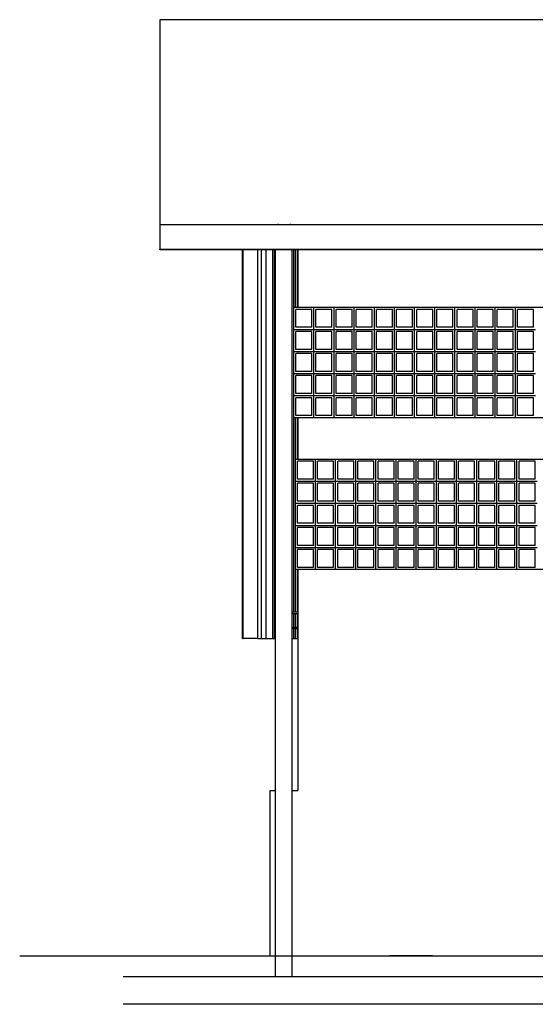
# Model space of a CAD drawing. Header units: inches. Extents: x -33917 to -601, y 26730 to 64098.
# Tile 62 of 80: x -14996 to -14622, y 31006 to 31720. Entities that reach past the tile are written whole.
import ezdxf

# ---------------------------------------------------------------- set-up
doc = ezdxf.new("R2010")
doc.units = ezdxf.units.IN
doc.header["$LTSCALE"] = 0.8
doc.header["$MEASUREMENT"] = 0
doc.set_wipeout_variables(frame=1)
doc.layers.add('Parede', color=7, linetype='Continuous', lineweight=50)

msp = doc.modelspace()

# ---------------------------------------------------------------- linework, layer by layer
at = {"layer": 'Parede', "lineweight": -3}
for p, q in [((-12394.49, 31719.805), (-14894.49, 31719.805)), ((-14894.49, 31719.805), (-14894.49, 31571.505)), ((-14894.49, 31571.505), (-14808.99, 31571.505)), ((-14894.49, 31571.448), (-14894.49, 31571.505)), ((-14894.49, 31571.448), (-14289.382, 31571.448)), ((-14894.49, 31571.448), (-14894.49, 31553.448)), ((-14808.99, 31571.816), (-14808.99, 31571.449)), ((-14808.99, 31571.449), (-14799.99, 31571.449)), ((-14799.994, 31571.505), (-14289.382, 31571.505)), ((-14799.99, 31571.816), (-14799.99, 31571.449)), ((-14894.49, 31553.148), (-14894.49, 31553.448)), ((-14894.49, 31553.448), (-14289.382, 31553.448)), ((-12394.49, 31553.148), (-14894.49, 31553.148)), ((-14834.49, 31271.449), (-14834.49, 31553.148)), ((-14834.085, 31271.449), (-14834.085, 31553.148)), ((-14823.49, 31271.449), (-14823.49, 31553.148)), ((-14820.712, 31271.449), (-14820.712, 31553.148)), ((-14817.462, 31271.449), (-14817.462, 31553.148)), ((-14812.537, 31271.449), (-14812.537, 31553.148)), ((-14811.337, 31271.449), (-14811.337, 31553.148)), ((-14810.49, 31026.449), (-14810.49, 31553.148)), ((-14798.49, 31026.449), (-14798.49, 31553.148)), ((-14797.387, 31511.449), (-14797.387, 31553.148)), ((-14796.087, 31511.449), (-14796.087, 31553.148)), ((-14794.787, 31511.449), (-14794.787, 31553.148)), ((-14794.49, 31553.148), (-14794.49, 31511.449)), ((-14797.387, 31495.449), (-14797.387, 31511.449)), ((-14797.387, 31511.449), (-14794.49, 31511.449)), ((-14784.292, 31509.949), (-14795.887, 31509.949)), ((-14795.887, 31496.949), (-14795.887, 31509.949)), ((-14794.49, 31511.449), (-14257.387, 31511.449)), ((-14784.292, 31496.949), (-14784.292, 31509.949)), ((-14782.792, 31495.449), (-14782.792, 31511.449)), ((-14769.698, 31509.949), (-14781.292, 31509.949)), ((-14781.292, 31496.949), (-14781.292, 31509.949)), ((-14769.698, 31496.949), (-14769.698, 31509.949)), ((-14768.198, 31495.449), (-14768.198, 31511.449)), ((-14755.103, 31509.949), (-14766.698, 31509.949)), ((-14766.698, 31496.949), (-14766.698, 31509.949)), ((-14755.103, 31496.949), (-14755.103, 31509.949)), ((-14753.603, 31495.449), (-14753.603, 31511.449)), ((-14740.509, 31509.949), (-14752.103, 31509.949)), ((-14752.103, 31496.949), (-14752.103, 31509.949)), ((-14740.509, 31496.949), (-14740.509, 31509.949)), ((-14739.009, 31495.449), (-14739.009, 31511.449)), ((-14725.914, 31509.949), (-14737.509, 31509.949)), ((-14737.509, 31496.949), (-14737.509, 31509.949)), ((-14725.914, 31496.949), (-14725.914, 31509.949)), ((-14724.414, 31495.449), (-14724.414, 31511.449)), ((-14711.319, 31509.949), (-14722.914, 31509.949)), ((-14722.914, 31496.949), (-14722.914, 31509.949)), ((-14711.319, 31496.949), (-14711.319, 31509.949)), ((-14709.819, 31495.449), (-14709.819, 31511.449)), ((-14696.725, 31509.949), (-14708.319, 31509.949)), ((-14708.319, 31496.949), (-14708.319, 31509.949)), ((-14696.725, 31496.949), (-14696.725, 31509.949)), ((-14695.225, 31495.449), (-14695.225, 31511.449)), ((-14682.13, 31509.949), (-14693.725, 31509.949)), ((-14693.725, 31496.949), (-14693.725, 31509.949)), ((-14682.13, 31496.949), (-14682.13, 31509.949)), ((-14680.63, 31495.449), (-14680.63, 31511.449)), ((-14667.536, 31509.949), (-14679.13, 31509.949)), ((-14679.13, 31496.949), (-14679.13, 31509.949)), ((-14667.536, 31496.949), (-14667.536, 31509.949)), ((-14666.036, 31495.449), (-14666.036, 31511.449)), ((-14652.941, 31509.949), (-14664.536, 31509.949)), ((-14664.536, 31496.949), (-14664.536, 31509.949)), ((-14652.941, 31496.949), (-14652.941, 31509.949)), ((-14651.441, 31495.449), (-14651.441, 31511.449)), ((-14638.346, 31509.949), (-14649.941, 31509.949)), ((-14649.941, 31496.949), (-14649.941, 31509.949)), ((-14638.346, 31496.949), (-14638.346, 31509.949)), ((-14636.846, 31495.449), (-14636.846, 31511.449)), ((-14623.752, 31509.949), (-14635.346, 31509.949)), ((-14635.346, 31496.949), (-14635.346, 31509.949)), ((-14623.752, 31496.949), (-14623.752, 31509.949)), ((-14797.387, 31479.449), (-14797.387, 31495.449)), ((-14797.387, 31495.449), (-14782.792, 31495.449)), ((-14784.292, 31496.949), (-14795.887, 31496.949)), ((-14782.792, 31479.449), (-14782.792, 31495.449)), ((-14782.792, 31495.449), (-14768.198, 31495.449)), ((-14769.698, 31496.949), (-14781.292, 31496.949)), ((-14768.198, 31479.449), (-14768.198, 31495.449)), ((-14768.198, 31495.449), (-14753.603, 31495.449)), ((-14755.103, 31496.949), (-14766.698, 31496.949)), ((-14753.603, 31479.449), (-14753.603, 31495.449)), ((-14753.603, 31495.449), (-14739.009, 31495.449)), ((-14740.509, 31496.949), (-14752.103, 31496.949)), ((-14739.009, 31479.449), (-14739.009, 31495.449)), ((-14739.009, 31495.449), (-14724.414, 31495.449)), ((-14725.914, 31496.949), (-14737.509, 31496.949)), ((-14724.414, 31479.449), (-14724.414, 31495.449)), ((-14724.414, 31495.449), (-14709.819, 31495.449)), ((-14711.319, 31496.949), (-14722.914, 31496.949)), ((-14709.819, 31479.449), (-14709.819, 31495.449)), ((-14709.819, 31495.449), (-14695.225, 31495.449)), ((-14696.725, 31496.949), (-14708.319, 31496.949)), ((-14695.225, 31479.449), (-14695.225, 31495.449)), ((-14695.225, 31495.449), (-14680.63, 31495.449)), ((-14682.13, 31496.949), (-14693.725, 31496.949)), ((-14680.63, 31479.449), (-14680.63, 31495.449)), ((-14680.63, 31495.449), (-14666.036, 31495.449)), ((-14667.536, 31496.949), (-14679.13, 31496.949)), ((-14666.036, 31479.449), (-14666.036, 31495.449)), ((-14666.036, 31495.449), (-14651.441, 31495.449)), ((-14652.941, 31496.949), (-14664.536, 31496.949)), ((-14651.441, 31479.449), (-14651.441, 31495.449)), ((-14651.441, 31495.449), (-14636.846, 31495.449)), ((-14638.346, 31496.949), (-14649.941, 31496.949)), ((-14636.846, 31479.449), (-14636.846, 31495.449)), ((-14636.846, 31495.449), (-14622.252, 31495.449)), ((-14623.752, 31496.949), (-14635.346, 31496.949)), ((-14784.292, 31493.949), (-14795.887, 31493.949)), ((-14795.887, 31480.949), (-14795.887, 31493.949)), ((-14784.292, 31480.949), (-14784.292, 31493.949)), ((-14769.698, 31493.949), (-14781.292, 31493.949)), ((-14781.292, 31480.949), (-14781.292, 31493.949)), ((-14769.698, 31480.949), (-14769.698, 31493.949)), ((-14755.103, 31493.949), (-14766.698, 31493.949)), ((-14766.698, 31480.949), (-14766.698, 31493.949)), ((-14755.103, 31480.949), (-14755.103, 31493.949)), ((-14740.509, 31493.949), (-14752.103, 31493.949)), ((-14752.103, 31480.949), (-14752.103, 31493.949)), ((-14740.509, 31480.949), (-14740.509, 31493.949)), ((-14725.914, 31493.949), (-14737.509, 31493.949)), ((-14737.509, 31480.949), (-14737.509, 31493.949)), ((-14725.914, 31480.949), (-14725.914, 31493.949)), ((-14711.319, 31493.949), (-14722.914, 31493.949)), ((-14722.914, 31480.949), (-14722.914, 31493.949)), ((-14711.319, 31480.949), (-14711.319, 31493.949)), ((-14696.725, 31493.949), (-14708.319, 31493.949)), ((-14708.319, 31480.949), (-14708.319, 31493.949)), ((-14696.725, 31480.949), (-14696.725, 31493.949)), ((-14682.13, 31493.949), (-14693.725, 31493.949)), ((-14693.725, 31480.949), (-14693.725, 31493.949)), ((-14682.13, 31480.949), (-14682.13, 31493.949)), ((-14667.536, 31493.949), (-14679.13, 31493.949)), ((-14679.13, 31480.949), (-14679.13, 31493.949)), ((-14667.536, 31480.949), (-14667.536, 31493.949)), ((-14652.941, 31493.949), (-14664.536, 31493.949)), ((-14664.536, 31480.949), (-14664.536, 31493.949)), ((-14652.941, 31480.949), (-14652.941, 31493.949)), ((-14638.346, 31493.949), (-14649.941, 31493.949)), ((-14649.941, 31480.949), (-14649.941, 31493.949)), ((-14638.346, 31480.949), (-14638.346, 31493.949)), ((-14623.752, 31493.949), (-14635.346, 31493.949)), ((-14635.346, 31480.949), (-14635.346, 31493.949)), ((-14623.752, 31480.949), (-14623.752, 31493.949)), ((-14784.292, 31480.949), (-14795.887, 31480.949)), ((-14769.698, 31480.949), (-14781.292, 31480.949)), ((-14755.103, 31480.949), (-14766.698, 31480.949)), ((-14740.509, 31480.949), (-14752.103, 31480.949)), ((-14725.914, 31480.949), (-14737.509, 31480.949)), ((-14711.319, 31480.949), (-14722.914, 31480.949)), ((-14696.725, 31480.949), (-14708.319, 31480.949)), ((-14682.13, 31480.949), (-14693.725, 31480.949)), ((-14667.536, 31480.949), (-14679.13, 31480.949)), ((-14652.941, 31480.949), (-14664.536, 31480.949)), ((-14638.346, 31480.949), (-14649.941, 31480.949)), ((-14623.752, 31480.949), (-14635.346, 31480.949)), ((-14797.387, 31463.449), (-14797.387, 31479.449)), ((-14797.387, 31479.449), (-14782.792, 31479.449)), ((-14784.292, 31477.949), (-14795.887, 31477.949)), ((-14795.887, 31464.949), (-14795.887, 31477.949)), ((-14784.292, 31464.949), (-14784.292, 31477.949)), ((-14782.792, 31463.449), (-14782.792, 31479.449)), ((-14782.792, 31479.449), (-14768.198, 31479.449)), ((-14769.698, 31477.949), (-14781.292, 31477.949)), ((-14781.292, 31464.949), (-14781.292, 31477.949)), ((-14769.698, 31464.949), (-14769.698, 31477.949)), ((-14768.198, 31463.449), (-14768.198, 31479.449)), ((-14768.198, 31479.449), (-14753.603, 31479.449)), ((-14755.103, 31477.949), (-14766.698, 31477.949)), ((-14766.698, 31464.949), (-14766.698, 31477.949)), ((-14755.103, 31464.949), (-14755.103, 31477.949)), ((-14753.603, 31463.449), (-14753.603, 31479.449)), ((-14753.603, 31479.449), (-14739.009, 31479.449)), ((-14740.509, 31477.949), (-14752.103, 31477.949)), ((-14752.103, 31464.949), (-14752.103, 31477.949)), ((-14740.509, 31464.949), (-14740.509, 31477.949)), ((-14739.009, 31463.449), (-14739.009, 31479.449)), ((-14739.009, 31479.449), (-14724.414, 31479.449)), ((-14725.914, 31477.949), (-14737.509, 31477.949)), ((-14737.509, 31464.949), (-14737.509, 31477.949)), ((-14725.914, 31464.949), (-14725.914, 31477.949)), ((-14724.414, 31463.449), (-14724.414, 31479.449)), ((-14724.414, 31479.449), (-14709.819, 31479.449)), ((-14711.319, 31477.949), (-14722.914, 31477.949)), ((-14722.914, 31464.949), (-14722.914, 31477.949)), ((-14711.319, 31464.949), (-14711.319, 31477.949)), ((-14709.819, 31463.449), (-14709.819, 31479.449)), ((-14709.819, 31479.449), (-14695.225, 31479.449)), ((-14696.725, 31477.949), (-14708.319, 31477.949)), ((-14708.319, 31464.949), (-14708.319, 31477.949)), ((-14696.725, 31464.949), (-14696.725, 31477.949)), ((-14695.225, 31463.449), (-14695.225, 31479.449)), ((-14695.225, 31479.449), (-14680.63, 31479.449)), ((-14682.13, 31477.949), (-14693.725, 31477.949)), ((-14693.725, 31464.949), (-14693.725, 31477.949)), ((-14682.13, 31464.949), (-14682.13, 31477.949)), ((-14680.63, 31463.449), (-14680.63, 31479.449)), ((-14680.63, 31479.449), (-14666.036, 31479.449)), ((-14667.536, 31477.949), (-14679.13, 31477.949)), ((-14679.13, 31464.949), (-14679.13, 31477.949)), ((-14667.536, 31464.949), (-14667.536, 31477.949)), ((-14666.036, 31463.449), (-14666.036, 31479.449)), ((-14666.036, 31479.449), (-14651.441, 31479.449)), ((-14652.941, 31477.949), (-14664.536, 31477.949)), ((-14664.536, 31464.949), (-14664.536, 31477.949)), ((-14652.941, 31464.949), (-14652.941, 31477.949)), ((-14651.441, 31463.449), (-14651.441, 31479.449)), ((-14651.441, 31479.449), (-14636.846, 31479.449)), ((-14638.346, 31477.949), (-14649.941, 31477.949)), ((-14649.941, 31464.949), (-14649.941, 31477.949)), ((-14638.346, 31464.949), (-14638.346, 31477.949)), ((-14636.846, 31463.449), (-14636.846, 31479.449)), ((-14636.846, 31479.449), (-14622.252, 31479.449)), ((-14623.752, 31477.949), (-14635.346, 31477.949)), ((-14635.346, 31464.949), (-14635.346, 31477.949)), ((-14623.752, 31464.949), (-14623.752, 31477.949)), ((-14797.387, 31447.449), (-14797.387, 31463.449)), ((-14797.387, 31463.449), (-14782.792, 31463.449)), ((-14784.292, 31464.949), (-14795.887, 31464.949)), ((-14784.292, 31461.949), (-14795.887, 31461.949)), ((-14795.887, 31448.949), (-14795.887, 31461.949)), ((-14784.292, 31448.949), (-14784.292, 31461.949)), ((-14782.792, 31447.449), (-14782.792, 31463.449)), ((-14782.792, 31463.449), (-14768.198, 31463.449)), ((-14769.698, 31464.949), (-14781.292, 31464.949)), ((-14769.698, 31461.949), (-14781.292, 31461.949)), ((-14781.292, 31448.949), (-14781.292, 31461.949)), ((-14769.698, 31448.949), (-14769.698, 31461.949)), ((-14768.198, 31447.449), (-14768.198, 31463.449)), ((-14768.198, 31463.449), (-14753.603, 31463.449)), ((-14755.103, 31464.949), (-14766.698, 31464.949)), ((-14755.103, 31461.949), (-14766.698, 31461.949)), ((-14766.698, 31448.949), (-14766.698, 31461.949)), ((-14755.103, 31448.949), (-14755.103, 31461.949)), ((-14753.603, 31447.449), (-14753.603, 31463.449)), ((-14753.603, 31463.449), (-14739.009, 31463.449)), ((-14740.509, 31464.949), (-14752.103, 31464.949)), ((-14740.509, 31461.949), (-14752.103, 31461.949)), ((-14752.103, 31448.949), (-14752.103, 31461.949)), ((-14740.509, 31448.949), (-14740.509, 31461.949)), ((-14739.009, 31447.449), (-14739.009, 31463.449)), ((-14739.009, 31463.449), (-14724.414, 31463.449)), ((-14725.914, 31464.949), (-14737.509, 31464.949)), ((-14725.914, 31461.949), (-14737.509, 31461.949)), ((-14737.509, 31448.949), (-14737.509, 31461.949)), ((-14725.914, 31448.949), (-14725.914, 31461.949)), ((-14724.414, 31447.449), (-14724.414, 31463.449)), ((-14724.414, 31463.449), (-14709.819, 31463.449)), ((-14711.319, 31464.949), (-14722.914, 31464.949)), ((-14711.319, 31461.949), (-14722.914, 31461.949)), ((-14722.914, 31448.949), (-14722.914, 31461.949)), ((-14711.319, 31448.949), (-14711.319, 31461.949)), ((-14709.819, 31447.449), (-14709.819, 31463.449)), ((-14709.819, 31463.449), (-14695.225, 31463.449)), ((-14696.725, 31464.949), (-14708.319, 31464.949)), ((-14696.725, 31461.949), (-14708.319, 31461.949)), ((-14708.319, 31448.949), (-14708.319, 31461.949)), ((-14696.725, 31448.949), (-14696.725, 31461.949)), ((-14695.225, 31447.449), (-14695.225, 31463.449)), ((-14695.225, 31463.449), (-14680.63, 31463.449)), ((-14682.13, 31464.949), (-14693.725, 31464.949)), ((-14682.13, 31461.949), (-14693.725, 31461.949)), ((-14693.725, 31448.949), (-14693.725, 31461.949)), ((-14682.13, 31448.949), (-14682.13, 31461.949)), ((-14680.63, 31447.449), (-14680.63, 31463.449)), ((-14680.63, 31463.449), (-14666.036, 31463.449)), ((-14667.536, 31464.949), (-14679.13, 31464.949)), ((-14667.536, 31461.949), (-14679.13, 31461.949)), ((-14679.13, 31448.949), (-14679.13, 31461.949)), ((-14667.536, 31448.949), (-14667.536, 31461.949)), ((-14666.036, 31447.449), (-14666.036, 31463.449)), ((-14666.036, 31463.449), (-14651.441, 31463.449)), ((-14652.941, 31464.949), (-14664.536, 31464.949)), ((-14652.941, 31461.949), (-14664.536, 31461.949)), ((-14664.536, 31448.949), (-14664.536, 31461.949)), ((-14652.941, 31448.949), (-14652.941, 31461.949)), ((-14651.441, 31447.449), (-14651.441, 31463.449)), ((-14651.441, 31463.449), (-14636.846, 31463.449)), ((-14638.346, 31464.949), (-14649.941, 31464.949)), ((-14638.346, 31461.949), (-14649.941, 31461.949)), ((-14649.941, 31448.949), (-14649.941, 31461.949)), ((-14638.346, 31448.949), (-14638.346, 31461.949)), ((-14636.846, 31447.449), (-14636.846, 31463.449)), ((-14636.846, 31463.449), (-14622.252, 31463.449)), ((-14623.752, 31464.949), (-14635.346, 31464.949)), ((-14623.752, 31461.949), (-14635.346, 31461.949)), ((-14635.346, 31448.949), (-14635.346, 31461.949)), ((-14623.752, 31448.949), (-14623.752, 31461.949)), ((-14797.387, 31431.449), (-14797.387, 31447.449)), ((-14797.387, 31447.449), (-14782.792, 31447.449)), ((-14784.292, 31448.949), (-14795.887, 31448.949)), ((-14784.292, 31445.949), (-14795.887, 31445.949)), ((-14795.887, 31432.949), (-14795.887, 31445.949)), ((-14784.292, 31432.949), (-14784.292, 31445.949)), ((-14782.792, 31431.449), (-14782.792, 31447.449)), ((-14782.792, 31447.449), (-14768.198, 31447.449)), ((-14769.698, 31448.949), (-14781.292, 31448.949)), ((-14769.698, 31445.949), (-14781.292, 31445.949)), ((-14781.292, 31432.949), (-14781.292, 31445.949)), ((-14769.698, 31432.949), (-14769.698, 31445.949)), ((-14768.198, 31431.449), (-14768.198, 31447.449)), ((-14768.198, 31447.449), (-14753.603, 31447.449)), ((-14755.103, 31448.949), (-14766.698, 31448.949)), ((-14755.103, 31445.949), (-14766.698, 31445.949)), ((-14766.698, 31432.949), (-14766.698, 31445.949)), ((-14755.103, 31432.949), (-14755.103, 31445.949)), ((-14753.603, 31431.449), (-14753.603, 31447.449)), ((-14753.603, 31447.449), (-14739.009, 31447.449)), ((-14740.509, 31448.949), (-14752.103, 31448.949)), ((-14740.509, 31445.949), (-14752.103, 31445.949)), ((-14752.103, 31432.949), (-14752.103, 31445.949)), ((-14740.509, 31432.949), (-14740.509, 31445.949)), ((-14739.009, 31431.449), (-14739.009, 31447.449)), ((-14739.009, 31447.449), (-14724.414, 31447.449)), ((-14725.914, 31448.949), (-14737.509, 31448.949)), ((-14725.914, 31445.949), (-14737.509, 31445.949)), ((-14737.509, 31432.949), (-14737.509, 31445.949)), ((-14725.914, 31432.949), (-14725.914, 31445.949)), ((-14724.414, 31431.449), (-14724.414, 31447.449)), ((-14724.414, 31447.449), (-14709.819, 31447.449)), ((-14711.319, 31448.949), (-14722.914, 31448.949)), ((-14711.319, 31445.949), (-14722.914, 31445.949)), ((-14722.914, 31432.949), (-14722.914, 31445.949)), ((-14711.319, 31432.949), (-14711.319, 31445.949)), ((-14709.819, 31431.449), (-14709.819, 31447.449)), ((-14709.819, 31447.449), (-14695.225, 31447.449)), ((-14696.725, 31448.949), (-14708.319, 31448.949)), ((-14696.725, 31445.949), (-14708.319, 31445.949)), ((-14708.319, 31432.949), (-14708.319, 31445.949)), ((-14696.725, 31432.949), (-14696.725, 31445.949)), ((-14695.225, 31431.449), (-14695.225, 31447.449)), ((-14695.225, 31447.449), (-14680.63, 31447.449)), ((-14682.13, 31448.949), (-14693.725, 31448.949)), ((-14682.13, 31445.949), (-14693.725, 31445.949)), ((-14693.725, 31432.949), (-14693.725, 31445.949)), ((-14682.13, 31432.949), (-14682.13, 31445.949)), ((-14680.63, 31431.449), (-14680.63, 31447.449)), ((-14680.63, 31447.449), (-14666.036, 31447.449)), ((-14667.536, 31448.949), (-14679.13, 31448.949)), ((-14667.536, 31445.949), (-14679.13, 31445.949)), ((-14679.13, 31432.949), (-14679.13, 31445.949)), ((-14667.536, 31432.949), (-14667.536, 31445.949)), ((-14666.036, 31431.449), (-14666.036, 31447.449)), ((-14666.036, 31447.449), (-14651.441, 31447.449)), ((-14652.941, 31448.949), (-14664.536, 31448.949)), ((-14652.941, 31445.949), (-14664.536, 31445.949)), ((-14664.536, 31432.949), (-14664.536, 31445.949)), ((-14652.941, 31432.949), (-14652.941, 31445.949)), ((-14651.441, 31431.449), (-14651.441, 31447.449)), ((-14651.441, 31447.449), (-14636.846, 31447.449)), ((-14638.346, 31448.949), (-14649.941, 31448.949)), ((-14638.346, 31445.949), (-14649.941, 31445.949)), ((-14649.941, 31432.949), (-14649.941, 31445.949)), ((-14638.346, 31432.949), (-14638.346, 31445.949)), ((-14636.846, 31431.449), (-14636.846, 31447.449)), ((-14636.846, 31447.449), (-14622.252, 31447.449)), ((-14623.752, 31448.949), (-14635.346, 31448.949)), ((-14623.752, 31445.949), (-14635.346, 31445.949)), ((-14635.346, 31432.949), (-14635.346, 31445.949)), ((-14623.752, 31432.949), (-14623.752, 31445.949)), ((-14797.387, 31290.449), (-14797.387, 31431.449)), ((-14794.49, 31431.449), (-14797.387, 31431.449)), ((-14796.087, 31401.449), (-14796.087, 31431.449)), ((-14784.292, 31432.949), (-14795.887, 31432.949)), ((-14794.787, 31401.449), (-14794.787, 31431.449)), ((-14794.49, 31431.449), (-14794.49, 31401.449)), ((-14257.387, 31431.449), (-14794.49, 31431.449)), ((-14769.698, 31432.949), (-14781.292, 31432.949)), ((-14755.103, 31432.949), (-14766.698, 31432.949)), ((-14740.509, 31432.949), (-14752.103, 31432.949)), ((-14725.914, 31432.949), (-14737.509, 31432.949)), ((-14711.319, 31432.949), (-14722.914, 31432.949)), ((-14696.725, 31432.949), (-14708.319, 31432.949)), ((-14682.13, 31432.949), (-14693.725, 31432.949)), ((-14667.536, 31432.949), (-14679.13, 31432.949)), ((-14652.941, 31432.949), (-14664.536, 31432.949)), ((-14638.346, 31432.949), (-14649.941, 31432.949)), ((-14623.752, 31432.949), (-14635.346, 31432.949)), ((-14796.22, 31385.449), (-14796.22, 31401.449)), ((-14796.22, 31401.449), (-14794.49, 31401.449)), ((-14783.125, 31399.949), (-14794.72, 31399.949)), ((-14794.72, 31386.949), (-14794.72, 31399.949)), ((-14794.49, 31401.449), (-14256.22, 31401.449)), ((-14783.125, 31386.949), (-14783.125, 31399.949)), ((-14781.625, 31385.449), (-14781.625, 31401.449)), ((-14768.531, 31399.949), (-14780.125, 31399.949)), ((-14780.125, 31386.949), (-14780.125, 31399.949)), ((-14768.531, 31386.949), (-14768.531, 31399.949)), ((-14767.031, 31385.449), (-14767.031, 31401.449)), ((-14753.936, 31399.949), (-14765.531, 31399.949)), ((-14765.531, 31386.949), (-14765.531, 31399.949)), ((-14753.936, 31386.949), (-14753.936, 31399.949)), ((-14752.436, 31385.449), (-14752.436, 31401.449)), ((-14739.342, 31399.949), (-14750.936, 31399.949)), ((-14750.936, 31386.949), (-14750.936, 31399.949)), ((-14739.342, 31386.949), (-14739.342, 31399.949)), ((-14737.842, 31385.449), (-14737.842, 31401.449)), ((-14724.747, 31399.949), (-14736.342, 31399.949)), ((-14736.342, 31386.949), (-14736.342, 31399.949)), ((-14724.747, 31386.949), (-14724.747, 31399.949)), ((-14723.247, 31385.449), (-14723.247, 31401.449)), ((-14710.153, 31399.949), (-14721.747, 31399.949)), ((-14721.747, 31386.949), (-14721.747, 31399.949)), ((-14710.153, 31386.949), (-14710.153, 31399.949)), ((-14708.653, 31385.449), (-14708.653, 31401.449)), ((-14695.558, 31399.949), (-14707.153, 31399.949)), ((-14707.153, 31386.949), (-14707.153, 31399.949)), ((-14695.558, 31386.949), (-14695.558, 31399.949)), ((-14694.058, 31385.449), (-14694.058, 31401.449)), ((-14680.963, 31399.949), (-14692.558, 31399.949)), ((-14692.558, 31386.949), (-14692.558, 31399.949)), ((-14680.963, 31386.949), (-14680.963, 31399.949)), ((-14679.463, 31385.449), (-14679.463, 31401.449)), ((-14666.369, 31399.949), (-14677.963, 31399.949)), ((-14677.963, 31386.949), (-14677.963, 31399.949)), ((-14666.369, 31386.949), (-14666.369, 31399.949)), ((-14664.869, 31385.449), (-14664.869, 31401.449)), ((-14651.774, 31399.949), (-14663.369, 31399.949)), ((-14663.369, 31386.949), (-14663.369, 31399.949)), ((-14651.774, 31386.949), (-14651.774, 31399.949)), ((-14650.274, 31385.449), (-14650.274, 31401.449)), ((-14637.18, 31399.949), (-14648.774, 31399.949)), ((-14648.774, 31386.949), (-14648.774, 31399.949)), ((-14637.18, 31386.949), (-14637.18, 31399.949)), ((-14635.68, 31385.449), (-14635.68, 31401.449)), ((-14622.585, 31399.949), (-14634.18, 31399.949)), ((-14634.18, 31386.949), (-14634.18, 31399.949)), ((-14622.585, 31386.949), (-14622.585, 31399.949)), ((-14796.22, 31369.449), (-14796.22, 31385.449)), ((-14796.22, 31385.449), (-14781.625, 31385.449)), ((-14783.125, 31386.949), (-14794.72, 31386.949)), ((-14783.125, 31383.949), (-14794.72, 31383.949)), ((-14794.72, 31370.949), (-14794.72, 31383.949)), ((-14783.125, 31370.949), (-14783.125, 31383.949)), ((-14781.625, 31369.449), (-14781.625, 31385.449)), ((-14781.625, 31385.449), (-14767.031, 31385.449)), ((-14768.531, 31386.949), (-14780.125, 31386.949)), ((-14768.531, 31383.949), (-14780.125, 31383.949)), ((-14780.125, 31370.949), (-14780.125, 31383.949)), ((-14768.531, 31370.949), (-14768.531, 31383.949)), ((-14767.031, 31369.449), (-14767.031, 31385.449)), ((-14767.031, 31385.449), (-14752.436, 31385.449)), ((-14753.936, 31386.949), (-14765.531, 31386.949)), ((-14753.936, 31383.949), (-14765.531, 31383.949)), ((-14765.531, 31370.949), (-14765.531, 31383.949)), ((-14753.936, 31370.949), (-14753.936, 31383.949)), ((-14752.436, 31369.449), (-14752.436, 31385.449)), ((-14752.436, 31385.449), (-14737.842, 31385.449)), ((-14739.342, 31386.949), (-14750.936, 31386.949)), ((-14739.342, 31383.949), (-14750.936, 31383.949)), ((-14750.936, 31370.949), (-14750.936, 31383.949)), ((-14739.342, 31370.949), (-14739.342, 31383.949)), ((-14737.842, 31369.449), (-14737.842, 31385.449)), ((-14737.842, 31385.449), (-14723.247, 31385.449)), ((-14724.747, 31386.949), (-14736.342, 31386.949)), ((-14724.747, 31383.949), (-14736.342, 31383.949)), ((-14736.342, 31370.949), (-14736.342, 31383.949)), ((-14724.747, 31370.949), (-14724.747, 31383.949)), ((-14723.247, 31369.449), (-14723.247, 31385.449)), ((-14723.247, 31385.449), (-14708.653, 31385.449)), ((-14710.153, 31386.949), (-14721.747, 31386.949)), ((-14710.153, 31383.949), (-14721.747, 31383.949)), ((-14721.747, 31370.949), (-14721.747, 31383.949)), ((-14710.153, 31370.949), (-14710.153, 31383.949)), ((-14708.653, 31369.449), (-14708.653, 31385.449)), ((-14708.653, 31385.449), (-14694.058, 31385.449)), ((-14695.558, 31386.949), (-14707.153, 31386.949)), ((-14695.558, 31383.949), (-14707.153, 31383.949)), ((-14707.153, 31370.949), (-14707.153, 31383.949)), ((-14695.558, 31370.949), (-14695.558, 31383.949)), ((-14694.058, 31369.449), (-14694.058, 31385.449)), ((-14694.058, 31385.449), (-14679.463, 31385.449)), ((-14680.963, 31386.949), (-14692.558, 31386.949)), ((-14680.963, 31383.949), (-14692.558, 31383.949)), ((-14692.558, 31370.949), (-14692.558, 31383.949)), ((-14680.963, 31370.949), (-14680.963, 31383.949)), ((-14679.463, 31369.449), (-14679.463, 31385.449)), ((-14679.463, 31385.449), (-14664.869, 31385.449)), ((-14666.369, 31386.949), (-14677.963, 31386.949)), ((-14666.369, 31383.949), (-14677.963, 31383.949)), ((-14677.963, 31370.949), (-14677.963, 31383.949)), ((-14666.369, 31370.949), (-14666.369, 31383.949)), ((-14664.869, 31369.449), (-14664.869, 31385.449)), ((-14664.869, 31385.449), (-14650.274, 31385.449)), ((-14651.774, 31386.949), (-14663.369, 31386.949)), ((-14651.774, 31383.949), (-14663.369, 31383.949)), ((-14663.369, 31370.949), (-14663.369, 31383.949)), ((-14651.774, 31370.949), (-14651.774, 31383.949)), ((-14650.274, 31369.449), (-14650.274, 31385.449)), ((-14650.274, 31385.449), (-14635.68, 31385.449)), ((-14637.18, 31386.949), (-14648.774, 31386.949)), ((-14637.18, 31383.949), (-14648.774, 31383.949)), ((-14648.774, 31370.949), (-14648.774, 31383.949)), ((-14637.18, 31370.949), (-14637.18, 31383.949)), ((-14635.68, 31369.449), (-14635.68, 31385.449)), ((-14635.68, 31385.449), (-14621.085, 31385.449)), ((-14622.585, 31386.949), (-14634.18, 31386.949)), ((-14622.585, 31383.949), (-14634.18, 31383.949)), ((-14634.18, 31370.949), (-14634.18, 31383.949)), ((-14622.585, 31370.949), (-14622.585, 31383.949)), ((-14796.22, 31353.449), (-14796.22, 31369.449)), ((-14796.22, 31369.449), (-14781.625, 31369.449)), ((-14783.125, 31370.949), (-14794.72, 31370.949)), ((-14783.125, 31367.949), (-14794.72, 31367.949)), ((-14794.72, 31354.949), (-14794.72, 31367.949)), ((-14783.125, 31354.949), (-14783.125, 31367.949)), ((-14781.625, 31353.449), (-14781.625, 31369.449)), ((-14781.625, 31369.449), (-14767.031, 31369.449)), ((-14768.531, 31370.949), (-14780.125, 31370.949)), ((-14768.531, 31367.949), (-14780.125, 31367.949)), ((-14780.125, 31354.949), (-14780.125, 31367.949)), ((-14768.531, 31354.949), (-14768.531, 31367.949)), ((-14767.031, 31353.449), (-14767.031, 31369.449)), ((-14767.031, 31369.449), (-14752.436, 31369.449)), ((-14753.936, 31370.949), (-14765.531, 31370.949)), ((-14753.936, 31367.949), (-14765.531, 31367.949)), ((-14765.531, 31354.949), (-14765.531, 31367.949)), ((-14753.936, 31354.949), (-14753.936, 31367.949)), ((-14752.436, 31353.449), (-14752.436, 31369.449)), ((-14752.436, 31369.449), (-14737.842, 31369.449)), ((-14739.342, 31370.949), (-14750.936, 31370.949)), ((-14739.342, 31367.949), (-14750.936, 31367.949)), ((-14750.936, 31354.949), (-14750.936, 31367.949)), ((-14739.342, 31354.949), (-14739.342, 31367.949)), ((-14737.842, 31353.449), (-14737.842, 31369.449)), ((-14737.842, 31369.449), (-14723.247, 31369.449)), ((-14724.747, 31370.949), (-14736.342, 31370.949)), ((-14724.747, 31367.949), (-14736.342, 31367.949)), ((-14736.342, 31354.949), (-14736.342, 31367.949)), ((-14724.747, 31354.949), (-14724.747, 31367.949)), ((-14723.247, 31353.449), (-14723.247, 31369.449)), ((-14723.247, 31369.449), (-14708.653, 31369.449)), ((-14710.153, 31370.949), (-14721.747, 31370.949)), ((-14710.153, 31367.949), (-14721.747, 31367.949)), ((-14721.747, 31354.949), (-14721.747, 31367.949)), ((-14710.153, 31354.949), (-14710.153, 31367.949)), ((-14708.653, 31353.449), (-14708.653, 31369.449)), ((-14708.653, 31369.449), (-14694.058, 31369.449)), ((-14695.558, 31370.949), (-14707.153, 31370.949)), ((-14695.558, 31367.949), (-14707.153, 31367.949)), ((-14707.153, 31354.949), (-14707.153, 31367.949)), ((-14695.558, 31354.949), (-14695.558, 31367.949)), ((-14694.058, 31353.449), (-14694.058, 31369.449)), ((-14694.058, 31369.449), (-14679.463, 31369.449)), ((-14680.963, 31370.949), (-14692.558, 31370.949)), ((-14680.963, 31367.949), (-14692.558, 31367.949)), ((-14692.558, 31354.949), (-14692.558, 31367.949)), ((-14680.963, 31354.949), (-14680.963, 31367.949)), ((-14679.463, 31353.449), (-14679.463, 31369.449)), ((-14679.463, 31369.449), (-14664.869, 31369.449)), ((-14666.369, 31370.949), (-14677.963, 31370.949)), ((-14666.369, 31367.949), (-14677.963, 31367.949)), ((-14677.963, 31354.949), (-14677.963, 31367.949)), ((-14666.369, 31354.949), (-14666.369, 31367.949)), ((-14664.869, 31353.449), (-14664.869, 31369.449)), ((-14664.869, 31369.449), (-14650.274, 31369.449)), ((-14651.774, 31370.949), (-14663.369, 31370.949)), ((-14651.774, 31367.949), (-14663.369, 31367.949)), ((-14663.369, 31354.949), (-14663.369, 31367.949)), ((-14651.774, 31354.949), (-14651.774, 31367.949)), ((-14650.274, 31353.449), (-14650.274, 31369.449)), ((-14650.274, 31369.449), (-14635.68, 31369.449)), ((-14637.18, 31370.949), (-14648.774, 31370.949)), ((-14637.18, 31367.949), (-14648.774, 31367.949)), ((-14648.774, 31354.949), (-14648.774, 31367.949)), ((-14637.18, 31354.949), (-14637.18, 31367.949)), ((-14635.68, 31353.449), (-14635.68, 31369.449)), ((-14635.68, 31369.449), (-14621.085, 31369.449)), ((-14622.585, 31370.949), (-14634.18, 31370.949)), ((-14622.585, 31367.949), (-14634.18, 31367.949)), ((-14634.18, 31354.949), (-14634.18, 31367.949)), ((-14622.585, 31354.949), (-14622.585, 31367.949)), ((-14796.22, 31337.449), (-14796.22, 31353.449)), ((-14796.22, 31353.449), (-14781.625, 31353.449)), ((-14783.125, 31354.949), (-14794.72, 31354.949)), ((-14781.625, 31337.449), (-14781.625, 31353.449)), ((-14781.625, 31353.449), (-14767.031, 31353.449)), ((-14768.531, 31354.949), (-14780.125, 31354.949)), ((-14767.031, 31337.449), (-14767.031, 31353.449)), ((-14767.031, 31353.449), (-14752.436, 31353.449)), ((-14753.936, 31354.949), (-14765.531, 31354.949)), ((-14752.436, 31337.449), (-14752.436, 31353.449)), ((-14752.436, 31353.449), (-14737.842, 31353.449)), ((-14739.342, 31354.949), (-14750.936, 31354.949)), ((-14737.842, 31337.449), (-14737.842, 31353.449)), ((-14737.842, 31353.449), (-14723.247, 31353.449)), ((-14724.747, 31354.949), (-14736.342, 31354.949)), ((-14723.247, 31337.449), (-14723.247, 31353.449)), ((-14723.247, 31353.449), (-14708.653, 31353.449)), ((-14710.153, 31354.949), (-14721.747, 31354.949)), ((-14708.653, 31337.449), (-14708.653, 31353.449)), ((-14708.653, 31353.449), (-14694.058, 31353.449)), ((-14695.558, 31354.949), (-14707.153, 31354.949)), ((-14694.058, 31337.449), (-14694.058, 31353.449)), ((-14694.058, 31353.449), (-14679.463, 31353.449)), ((-14680.963, 31354.949), (-14692.558, 31354.949)), ((-14679.463, 31337.449), (-14679.463, 31353.449)), ((-14679.463, 31353.449), (-14664.869, 31353.449)), ((-14666.369, 31354.949), (-14677.963, 31354.949)), ((-14664.869, 31337.449), (-14664.869, 31353.449)), ((-14664.869, 31353.449), (-14650.274, 31353.449)), ((-14651.774, 31354.949), (-14663.369, 31354.949)), ((-14650.274, 31337.449), (-14650.274, 31353.449)), ((-14650.274, 31353.449), (-14635.68, 31353.449)), ((-14637.18, 31354.949), (-14648.774, 31354.949)), ((-14635.68, 31337.449), (-14635.68, 31353.449)), ((-14635.68, 31353.449), (-14621.085, 31353.449)), ((-14622.585, 31354.949), (-14634.18, 31354.949)), ((-14783.125, 31351.949), (-14794.72, 31351.949)), ((-14794.72, 31338.949), (-14794.72, 31351.949)), ((-14783.125, 31338.949), (-14783.125, 31351.949)), ((-14768.531, 31351.949), (-14780.125, 31351.949)), ((-14780.125, 31338.949), (-14780.125, 31351.949)), ((-14768.531, 31338.949), (-14768.531, 31351.949)), ((-14753.936, 31351.949), (-14765.531, 31351.949)), ((-14765.531, 31338.949), (-14765.531, 31351.949)), ((-14753.936, 31338.949), (-14753.936, 31351.949)), ((-14739.342, 31351.949), (-14750.936, 31351.949)), ((-14750.936, 31338.949), (-14750.936, 31351.949)), ((-14739.342, 31338.949), (-14739.342, 31351.949)), ((-14724.747, 31351.949), (-14736.342, 31351.949)), ((-14736.342, 31338.949), (-14736.342, 31351.949)), ((-14724.747, 31338.949), (-14724.747, 31351.949)), ((-14710.153, 31351.949), (-14721.747, 31351.949)), ((-14721.747, 31338.949), (-14721.747, 31351.949)), ((-14710.153, 31338.949), (-14710.153, 31351.949)), ((-14695.558, 31351.949), (-14707.153, 31351.949)), ((-14707.153, 31338.949), (-14707.153, 31351.949)), ((-14695.558, 31338.949), (-14695.558, 31351.949)), ((-14680.963, 31351.949), (-14692.558, 31351.949)), ((-14692.558, 31338.949), (-14692.558, 31351.949)), ((-14680.963, 31338.949), (-14680.963, 31351.949)), ((-14666.369, 31351.949), (-14677.963, 31351.949)), ((-14677.963, 31338.949), (-14677.963, 31351.949)), ((-14666.369, 31338.949), (-14666.369, 31351.949)), ((-14651.774, 31351.949), (-14663.369, 31351.949)), ((-14663.369, 31338.949), (-14663.369, 31351.949)), ((-14651.774, 31338.949), (-14651.774, 31351.949)), ((-14637.18, 31351.949), (-14648.774, 31351.949)), ((-14648.774, 31338.949), (-14648.774, 31351.949)), ((-14637.18, 31338.949), (-14637.18, 31351.949)), ((-14622.585, 31351.949), (-14634.18, 31351.949)), ((-14634.18, 31338.949), (-14634.18, 31351.949)), ((-14622.585, 31338.949), (-14622.585, 31351.949)), ((-14783.125, 31338.949), (-14794.72, 31338.949)), ((-14768.531, 31338.949), (-14780.125, 31338.949)), ((-14753.936, 31338.949), (-14765.531, 31338.949)), ((-14739.342, 31338.949), (-14750.936, 31338.949)), ((-14724.747, 31338.949), (-14736.342, 31338.949)), ((-14710.153, 31338.949), (-14721.747, 31338.949)), ((-14695.558, 31338.949), (-14707.153, 31338.949)), ((-14680.963, 31338.949), (-14692.558, 31338.949)), ((-14666.369, 31338.949), (-14677.963, 31338.949)), ((-14651.774, 31338.949), (-14663.369, 31338.949)), ((-14637.18, 31338.949), (-14648.774, 31338.949)), ((-14622.585, 31338.949), (-14634.18, 31338.949)), ((-14796.22, 31321.449), (-14796.22, 31337.449)), ((-14796.22, 31337.449), (-14781.625, 31337.449)), ((-14783.125, 31335.949), (-14794.72, 31335.949)), ((-14794.72, 31322.949), (-14794.72, 31335.949)), ((-14783.125, 31322.949), (-14783.125, 31335.949)), ((-14781.625, 31321.449), (-14781.625, 31337.449)), ((-14781.625, 31337.449), (-14767.031, 31337.449)), ((-14768.531, 31335.949), (-14780.125, 31335.949)), ((-14780.125, 31322.949), (-14780.125, 31335.949)), ((-14768.531, 31322.949), (-14768.531, 31335.949)), ((-14767.031, 31321.449), (-14767.031, 31337.449)), ((-14767.031, 31337.449), (-14752.436, 31337.449)), ((-14753.936, 31335.949), (-14765.531, 31335.949)), ((-14765.531, 31322.949), (-14765.531, 31335.949)), ((-14753.936, 31322.949), (-14753.936, 31335.949)), ((-14752.436, 31321.449), (-14752.436, 31337.449)), ((-14752.436, 31337.449), (-14737.842, 31337.449)), ((-14739.342, 31335.949), (-14750.936, 31335.949)), ((-14750.936, 31322.949), (-14750.936, 31335.949)), ((-14739.342, 31322.949), (-14739.342, 31335.949)), ((-14737.842, 31321.449), (-14737.842, 31337.449)), ((-14737.842, 31337.449), (-14723.247, 31337.449)), ((-14724.747, 31335.949), (-14736.342, 31335.949)), ((-14736.342, 31322.949), (-14736.342, 31335.949)), ((-14724.747, 31322.949), (-14724.747, 31335.949)), ((-14723.247, 31321.449), (-14723.247, 31337.449)), ((-14723.247, 31337.449), (-14708.653, 31337.449)), ((-14710.153, 31335.949), (-14721.747, 31335.949)), ((-14721.747, 31322.949), (-14721.747, 31335.949)), ((-14710.153, 31322.949), (-14710.153, 31335.949)), ((-14708.653, 31321.449), (-14708.653, 31337.449)), ((-14708.653, 31337.449), (-14694.058, 31337.449)), ((-14695.558, 31335.949), (-14707.153, 31335.949)), ((-14707.153, 31322.949), (-14707.153, 31335.949)), ((-14695.558, 31322.949), (-14695.558, 31335.949)), ((-14694.058, 31321.449), (-14694.058, 31337.449)), ((-14694.058, 31337.449), (-14679.463, 31337.449)), ((-14680.963, 31335.949), (-14692.558, 31335.949)), ((-14692.558, 31322.949), (-14692.558, 31335.949)), ((-14680.963, 31322.949), (-14680.963, 31335.949)), ((-14679.463, 31321.449), (-14679.463, 31337.449)), ((-14679.463, 31337.449), (-14664.869, 31337.449)), ((-14666.369, 31335.949), (-14677.963, 31335.949)), ((-14677.963, 31322.949), (-14677.963, 31335.949)), ((-14666.369, 31322.949), (-14666.369, 31335.949)), ((-14664.869, 31321.449), (-14664.869, 31337.449)), ((-14664.869, 31337.449), (-14650.274, 31337.449)), ((-14651.774, 31335.949), (-14663.369, 31335.949)), ((-14663.369, 31322.949), (-14663.369, 31335.949)), ((-14651.774, 31322.949), (-14651.774, 31335.949)), ((-14650.274, 31321.449), (-14650.274, 31337.449)), ((-14650.274, 31337.449), (-14635.68, 31337.449)), ((-14637.18, 31335.949), (-14648.774, 31335.949)), ((-14648.774, 31322.949), (-14648.774, 31335.949)), ((-14637.18, 31322.949), (-14637.18, 31335.949)), ((-14635.68, 31321.449), (-14635.68, 31337.449)), ((-14635.68, 31337.449), (-14621.085, 31337.449)), ((-14622.585, 31335.949), (-14634.18, 31335.949)), ((-14634.18, 31322.949), (-14634.18, 31335.949)), ((-14622.585, 31322.949), (-14622.585, 31335.949)), ((-14794.49, 31321.449), (-14796.22, 31321.449)), ((-14796.087, 31290.449), (-14796.087, 31321.449)), ((-14794.787, 31290.449), (-14794.787, 31321.449)), ((-14783.125, 31322.949), (-14794.72, 31322.949)), ((-14794.49, 31321.449), (-14794.49, 31161.449)), ((-14256.22, 31321.449), (-14794.49, 31321.449)), ((-14768.531, 31322.949), (-14780.125, 31322.949)), ((-14753.936, 31322.949), (-14765.531, 31322.949)), ((-14739.342, 31322.949), (-14750.936, 31322.949)), ((-14724.747, 31322.949), (-14736.342, 31322.949)), ((-14710.153, 31322.949), (-14721.747, 31322.949)), ((-14695.558, 31322.949), (-14707.153, 31322.949)), ((-14680.963, 31322.949), (-14692.558, 31322.949)), ((-14666.369, 31322.949), (-14677.963, 31322.949)), ((-14651.774, 31322.949), (-14663.369, 31322.949)), ((-14637.18, 31322.949), (-14648.774, 31322.949)), ((-14622.585, 31322.949), (-14634.18, 31322.949)), ((-14794.49, 31290.449), (-14798.49, 31290.449)), ((-14794.49, 31289.449), (-14798.49, 31289.449)), ((-14797.387, 31279.449), (-14797.387, 31289.449)), ((-14796.087, 31279.449), (-14796.087, 31289.449)), ((-14794.787, 31279.449), (-14794.787, 31289.449)), ((-14794.49, 31279.449), (-14798.49, 31279.449)), ((-14794.49, 31278.449), (-14798.49, 31278.449)), ((-14797.387, 31271.449), (-14797.387, 31278.449)), ((-14796.087, 31271.449), (-14796.087, 31278.449)), ((-14794.787, 31271.449), (-14794.787, 31278.449)), ((-14834.49, 31271.449), (-14834.085, 31271.449)), ((-14823.49, 31271.449), (-14834.085, 31271.449)), ((-14823.49, 31271.449), (-14820.712, 31271.449)), ((-14820.712, 31271.449), (-14817.462, 31271.449)), ((-14817.462, 31271.449), (-14812.537, 31271.449)), ((-14812.537, 31271.449), (-14811.337, 31271.449)), ((-14811.337, 31271.449), (-14810.49, 31271.449)), ((-14798.49, 31271.449), (-14797.387, 31271.449)), ((-14797.387, 31271.449), (-14796.087, 31271.449)), ((-14796.087, 31271.449), (-14794.787, 31271.449)), ((-14794.787, 31271.449), (-14794.49, 31271.449)), ((-14814.49, 31161.449), (-14810.49, 31161.449)), ((-14814.49, 31091.449), (-14814.49, 31161.449)), ((-14798.49, 31161.449), (-14794.49, 31161.449)), ((-14814.49, 31041.449), (-14814.49, 31091.449)), ((-14995.896, 31041.449), (-12297.134, 31041.449)), ((-14920.896, 31041.449), (-14727.746, 31041.449)), ((-14814.49, 31041.449), (-14696.922, 31041.449)), ((-14814.49, 31041.449), (-14810.49, 31041.449)), ((-14798.49, 31041.449), (-14794.49, 31041.449)), ((-14794.49, 31041.449), (-14250.49, 31041.449)), ((-14696.922, 31041.449), (-14727.746, 31041.449))]:
    msp.add_line(p, q, dxfattribs=at)

# ---------------------------------------------------------------- next in the draw order: wipeouts: each hides what was drawn before it
at = {"lineweight": -3}
msp.add_wipeout([(-14920.896, 31006.449), (-12372.134, 31006.449), (-12372.134, 31026.449), (-14920.896, 31026.449)], dxfattribs=at).dxf.layer = 'Parede'

# ---------------------------------------------------------------- next in the draw order: linework, layer by layer
at = {"layer": 'Parede', "lineweight": -3}
for p, q in [((-12372.134, 31026.449), (-14920.896, 31026.449)), ((-12372.134, 31006.449), (-14920.896, 31006.449))]:
    msp.add_line(p, q, dxfattribs=at)

doc.saveas('drawing.dxf')
